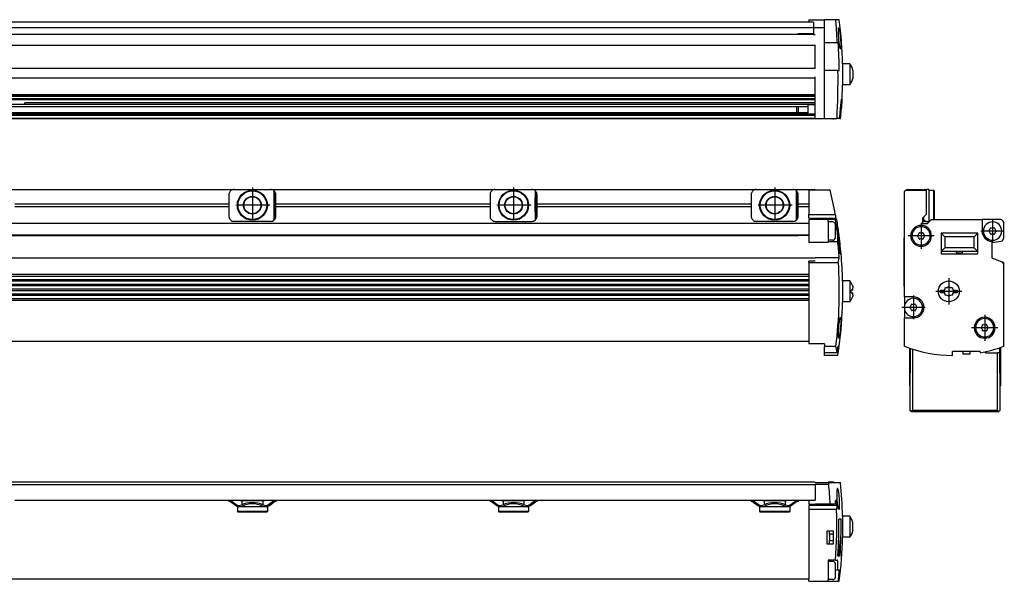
# Model space of a CAD drawing. Header units: millimetres. Extents: x -285 to 3669, y -217 to 203.
# Tile 21 of 21: x 3292 to 3669, y -95 to 120. Entities that reach past the tile are written whole.
import ezdxf

# ---------------------------------------------------------------- set-up
doc = ezdxf.new("R2010")
doc.units = ezdxf.units.MM
doc.linetypes.add('DOT_CENTER', pattern=[14, 12, -1, 0, -1])
doc.layers.add('1', color=7, linetype='Continuous')

# ---------------------------------------------------------------- blocks, each defined once
blk = doc.blocks.new('Regla_G-3040-VS4__20', base_point=(441.64, -8.55))
at = {"color": 7, "linetype": 'Continuous'}
for p, q in [((3287.6, 54.95), (3373.6, 54.95)), ((3371.6, 52.95), (3371.6, 49.39)), ((3373.6, 54.95), (3387.6, 54.95)), ((3387.6, 54.95), (3473.6, 54.95)), ((3388.97, 43.29), (3388.97, 54.41)), ((3389.13, 43.45), (3389.13, 54.24)), ((3389.6, 49.39), (3389.6, 52.95)), ((3471.6, 52.95), (3471.6, 49.39)), ((3473.6, 54.95), (3487.6, 54.95)), ((3487.6, 54.95), (3573.6, 54.95)), ((3488.95, 49.39), (3488.97, 54.41)), ((3489.13, 43.45), (3489.13, 54.24)), ((3489.6, 49.39), (3489.6, 52.95)), ((3571.6, 52.95), (3571.6, 49.39)), ((3573.6, 54.95), (3587.6, 54.95)), ((3587.6, 54.95), (3596.1, 54.95)), ((3588.95, 49.39), (3588.97, 54.41)), ((3589.13, 43.45), (3589.13, 54.24)), ((3589.6, 49.39), (3589.6, 52.95)), ((3593.62, 54.75), (3593.62, 49.39)), ((3596.1, 54.75), (3593.62, 54.75)), ((3596.1, 54.95), (3596.1, 54.75)), ((3601.88, 54.75), (3596.1, 54.75)), ((3371.6, 49.39), (3289.6, 49.39)), ((3371.6, 49.39), (3371.6, 48.51)), ((3471.6, 49.39), (3389.6, 49.39)), ((3389.6, 48.51), (3389.6, 49.39)), ((3471.6, 49.39), (3471.6, 48.51)), ((3488.97, 43.29), (3488.95, 49.39)), ((3571.6, 49.39), (3489.6, 49.39)), ((3489.6, 48.51), (3489.6, 49.39)), ((3571.6, 49.39), (3571.6, 48.51)), ((3588.97, 43.29), (3588.95, 49.39)), ((3593.62, 49.39), (3589.6, 49.39)), ((3589.6, 48.51), (3589.6, 49.39)), ((3593.62, 49.39), (3593.62, 48.51)), ((3289.6, 48.51), (3371.6, 48.51)), ((3371.6, 48.51), (3371.6, 44.75)), ((3389.6, 48.51), (3471.6, 48.51)), ((3389.6, 44.75), (3389.6, 48.51)), ((3471.6, 48.51), (3471.6, 44.75)), ((3489.6, 48.51), (3571.6, 48.51)), ((3489.6, 44.75), (3489.6, 48.51)), ((3571.6, 48.51), (3571.6, 44.75)), ((3589.6, 48.51), (3593.62, 48.51)), ((3589.6, 44.75), (3589.6, 48.51)), ((3593.62, 48.51), (3593.62, 45.45)), ((3593.62, 43.95), (3593.62, 45.45)), ((3593.62, 45.45), (3603.81, 45.45)), ((3593.62, 41.95), (458.58, 41.95)), ((3387.6, 42.75), (3373.6, 42.75)), ((3473.6, 42.75), (3487.6, 42.75)), ((3587.6, 42.75), (3573.6, 42.75)), ((3593.62, 43.95), (3603.99, 43.95)), ((3593.62, 43.45), (3593.62, 41.95)), ((3601.12, 43.45), (3593.62, 43.45)), ((3593.62, 41.95), (3593.62, 34.63)), ((3603.89, 43.45), (3601.12, 43.45)), ((3601.12, 42.55), (3601.12, 43.45)), ((3602.84, 42.55), (3601.12, 42.55)), ((3601.12, 42.55), (3601.12, 35.55)), ((3603.84, 39.05), (3603.84, 41.55)), ((3604.38, 43.45), (3603.89, 43.45)), ((3603.84, 36.55), (3603.84, 39.05)), ((3605.14, 38.25), (3604.79, 38.25)), ((3605.16, 38.25), (3605.14, 38.25)), ((458.58, 37.55), (3593.62, 37.55)), ((462.66, 37.37), (3589.55, 37.36)), ((3589.35, 37.55), (3589.55, 37.36)), ((3589.55, 37.36), (3589.6, 37.3)), ((3589.6, 37.55), (3589.6, 37.3)), ((3593.62, 37.3), (3589.6, 37.3)), ((3601.12, 34.63), (3593.62, 34.63)), ((3601.12, 35.55), (3601.12, 35.07)), ((3602.84, 35.55), (3601.12, 35.55)), ((3601.12, 35.07), (3601.12, 34.63)), ((3601.12, 35.07), (3604.74, 35.07)), ((3605.66, 30.35), (3606, 30.35)), ((3606, 30.35), (3606.03, 30.35)), ((456.08, 28.82), (3596.1, 28.81)), ((3593.62, 27.08), (3593.62, 27.47)), ((3596.12, 27.47), (3593.62, 27.47)), ((3593.62, 27.08), (3593.62, 22.39)), ((3593.62, 27.08), (3604.97, 27.08)), ((3605.34, 28.81), (3596.1, 28.81)), ((3596.12, 27.59), (3596.12, 27.47)), ((3604.97, 27.08), (3605.34, 28.81)), ((3593.62, 22.39), (458.58, 22.39)), ((3593.62, 21.71), (458.58, 21.71)), ((458.58, 20.56), (3593.62, 20.56)), ((3593.62, 19.88), (458.58, 19.88)), ((3593.62, 22.39), (3593.62, 21.71)), ((3593.62, 21.71), (3593.62, 20.56)), ((3593.62, 20.56), (3593.62, 19.88)), ((3593.62, 19.88), (3593.62, 18.73)), ((3609.4, 19.97), (3606.6, 19.97)), ((3606.6, 19.97), (3606.6, 11.97)), ((3609.4, 19.97), (3609.4, 11.97)), ((458.58, 18.73), (3593.62, 18.73)), ((3593.62, 18.04), (458.58, 18.04)), ((458.58, 16.89), (3593.62, 16.89)), ((3593.62, 16.21), (458.58, 16.21)), ((3593.62, 18.73), (3593.62, 18.04)), ((3593.62, 18.04), (3593.62, 16.89)), ((3593.62, 16.89), (3593.62, 16.21)), ((3593.62, 16.21), (3593.62, 15.06)), ((3610.56, 16.47), (3609.91, 16.47)), ((3609.91, 15.47), (3610.55, 15.47)), ((458.58, 15.06), (3593.62, 15.06)), ((3593.62, 14.38), (458.58, 14.38)), ((458.58, 13.23), (3593.62, 13.23)), ((458.58, 12.55), (3593.62, 12.55)), ((3593.62, 15.06), (3593.62, 14.38)), ((3593.62, 14.38), (3593.62, 13.23)), ((3593.62, 13.23), (3593.62, 12.55)), ((3593.62, 12.55), (3593.62, -4.05)), ((3609.4, 11.97), (3606.6, 11.97)), ((458.58, -3.05), (3593.62, -3.05)), ((3599.62, -4.05), (3593.62, -4.05)), ((3599.62, -4.05), (3599.62, -5.07)), ((3599.62, -7.59), (3599.62, -5.07)), ((3604.01, -5.07), (3599.62, -5.07)), ((3605.33, -5), (3604.9, -5)), ((3599.62, -8.55), (3599.62, -7.59)), ((3604.55, -7.59), (3599.62, -7.59)), ((3604.84, -8.55), (3599.62, -8.55))]:
    blk.add_line(p, q, dxfattribs=at)
for centre, radius in [((3380.6, 48.95), 5.75), ((3380.6, 48.95), 5.5), ((3480.6, 48.95), 5.75), ((3480.6, 48.95), 5.5), ((3580.6, 48.95), 5.75), ((3580.6, 48.95), 5.5), ((3380.6, 48.95), 3.4), ((3380.6, 48.95), 3.25), ((3480.6, 48.95), 3.4), ((3480.6, 48.95), 3.25), ((3580.6, 48.95), 3.4), ((3580.6, 48.95), 3.25)]:
    blk.add_circle(centre, radius, dxfattribs=at)
for centre, radius, start, end in [((3373.6, 52.95), 2, 146.4427, 180), ((3373.6, 52.95), 2, 133.1047, 146.4427), ((3373.6, 52.95), 2, 90, 133.1047), ((3387.6, 52.95), 2, 46.8953, 90), ((3387.6, 52.95), 2, 40.3149, 46.8953), ((3387.6, 52.95), 2, 0, 40.3149), ((3473.6, 52.95), 2, 146.4427, 180), ((3473.6, 52.95), 2, 133.1047, 146.4427), ((3473.6, 52.95), 2, 90, 133.1047), ((3487.6, 52.95), 2, 46.8953, 90), ((3487.6, 52.95), 2, 40.3149, 46.8953), ((3487.6, 52.95), 2, 360, 40.3149), ((3573.6, 52.95), 2, 146.4427, 180), ((3573.6, 52.95), 2, 133.1047, 146.4427), ((3573.6, 52.95), 2, 90, 133.1047), ((3587.6, 52.95), 2, 46.8953, 90), ((3587.6, 52.95), 2, 40.3149, 46.8953), ((3587.6, 52.95), 2, 360, 40.3149), ((3438.65, 15.97), 167.78, 10.1204, 13.3644), ((3373.6, 44.75), 2, 180, 213.5573), ((3373.6, 44.75), 2, 213.5573, 226.8953), ((3373.6, 44.75), 2, 226.8953, 270), ((3387.6, 44.75), 2, 270, 313.1047), ((3387.6, 44.75), 2, 313.1047, 319.6851), ((3387.6, 44.75), 2, 319.6851, 0), ((3473.6, 44.75), 2, 180, 213.5573), ((3473.6, 44.75), 2, 213.5573, 226.8953), ((3473.6, 44.75), 2, 226.8953, 270), ((3487.6, 44.75), 2, 270, 313.1047), ((3487.6, 44.75), 2, 313.1047, 319.6851), ((3487.6, 44.75), 2, 319.6851, 0), ((3573.6, 44.75), 2, 180, 213.5573), ((3573.6, 44.75), 2, 213.5573, 226.8953), ((3573.6, 44.75), 2, 226.8953, 270), ((3587.6, 44.75), 2, 270, 313.1047), ((3587.6, 44.75), 2, 313.1047, 319.6851), ((3587.6, 44.75), 2, 319.6851, 0), ((3602.84, 41.55), 1, 0, 90), ((3438.65, 15.97), 167.51, 7.924, 9.4424), ((3438.65, 15.97), 167.7, 9.4319, 9.6053), ((3438.65, 15.97), 168, 7.6215, 9.4146), ((3438.65, 15.97), 167.63, 4.9216, 7.6383), ((3438.65, 15.97), 167.97, 4.9116, 7.6227), ((3602.84, 36.55), 1, 270, 360), ((3438.65, 15.97), 167.19, 4.4069, 6.5616), ((3438.65, 15.97), 168, 1.3645, 4.9108), ((3438.65, 15.97), 166.7, 352.7507, 3.8215), ((3604.28, 15.97), 6.5, 17.7718, 37.9799), ((3604.28, 15.97), 5.66, 354.9299, 5.0701), ((3607.31, 15.33), 3.25, 346.4281, 2.4814), ((3607.35, 16.66), 3.21, 356.5087, 12.6919), ((3438.65, 16.03), 168, 352.8099, 358.6154), ((3604.28, 15.97), 6.5, 322.0201, 342.2282), ((3438.65, 15.97), 167.57, 351.9195, 352.8123), ((3438.65, 15.97), 167.99, 351.6084, 352.8307)]:
    blk.add_arc(centre, radius, start, end, dxfattribs=at)
for points, knots in [([(3603.81, 45.45), (3603.85, 45.2), (3603.91, 44.7), (3603.96, 44.2), (3603.99, 43.95)], [0, 0, 0, 0, 0.755339, 1.510283, 1.510283, 1.510283, 1.510283]), ([(3604.74, 35.07), (3604.75, 35.08), (3604.77, 35.11), (3604.79, 35.18), (3604.82, 35.3), (3604.83, 35.5), (3604.84, 35.76), (3604.84, 36.06), (3604.83, 36.35), (3604.81, 36.68), (3604.78, 37.1), (3604.74, 37.51), (3604.7, 37.89), (3604.67, 38.22), (3604.62, 38.62), (3604.58, 38.91), (3604.56, 39.06)], [0, 0, 0, 0, 0.036975, 0.105627, 0.222299, 0.403521, 0.707386, 1.018555, 1.29047, 1.582154, 2.00278, 2.554272, 2.814002, 3.149172, 3.553087, 4.019084, 4.019084, 4.019084, 4.019084]), ([(3610.47, 17.95), (3610.49, 17.88), (3610.52, 17.76), (3610.55, 17.61), (3610.56, 17.51), (3610.57, 17.41), (3610.51, 17.38), (3610.48, 17.37)], [0, 0, 0, 0, 0.2289013, 0.370447, 0.4413679, 0.5568319, 0.6269033, 0.6269033, 0.6269033, 0.6269033]), ([(3610.47, 14.56), (3610.5, 14.56), (3610.56, 14.53), (3610.56, 14.38), (3610.53, 14.21), (3610.49, 14.07), (3610.47, 13.98)], [0, 0, 0, 0, 0.0824321, 0.1980374, 0.3867228, 0.6391982, 0.6391982, 0.6391982, 0.6391982]), ([(3605.12, -1.95), (3605.11, -1.94), (3605.05, -1.9), (3605.04, -1.79), (3605.02, -1.65), (3605.01, -1.48), (3605, -1.3), (3604.99, -1.11), (3604.99, -0.9), (3604.99, -0.61), (3604.99, -0.25), (3605.01, 0.1), (3605.02, 0.42), (3605.03, 0.72), (3605.06, 1.1), (3605.09, 1.56), (3605.14, 2.21), (3605.22, 3.02), (3605.31, 3.83), (3605.4, 4.47), (3605.47, 4.95), (3605.54, 5.32), (3605.6, 5.59), (3605.64, 5.75), (3605.68, 5.88), (3605.72, 5.97), (3605.75, 6.02), (3605.76, 6.04), (3605.77, 6.05)], [0, 0, 0, 0, 0.063334, 0.200247, 0.30859, 0.475684, 0.715675, 0.850808, 1.057474, 1.34078, 1.705897, 2.158051, 2.370232, 2.672705, 3.058473, 3.52057, 4.05206, 5.026677, 5.943842, 6.496037, 6.982676, 7.394115, 7.629992, 7.795947, 7.905116, 8.021883, 8.080862, 8.097681, 8.097681, 8.097681, 8.097681]), ([(3605.77, 6.05), (3605.78, 6.04), (3605.82, 6.04), (3605.85, 5.96), (3605.87, 5.87), (3605.89, 5.74), (3605.91, 5.57), (3605.92, 5.3), (3605.93, 4.92), (3605.92, 4.44), (3605.91, 4.01), (3605.89, 3.59), (3605.87, 3.18), (3605.83, 2.64), (3605.79, 2.02), (3605.73, 1.41), (3605.67, 0.87), (3605.63, 0.46), (3605.58, 0.05), (3605.52, -0.37), (3605.45, -0.79), (3605.4, -1.08), (3605.35, -1.33), (3605.3, -1.56), (3605.24, -1.76), (3605.2, -1.9), (3605.14, -1.94), (3605.12, -1.95)], [0, 0, 0, 0, 0.043084, 0.105273, 0.220336, 0.328691, 0.495763, 0.735695, 1.143167, 1.625305, 2.172663, 2.452267, 2.871943, 3.417621, 4.075307, 4.727182, 5.268723, 5.686346, 5.966394, 6.525121, 6.947206, 7.243043, 7.422874, 7.712614, 7.927831, 8.053536, 8.132233, 8.132233, 8.132233, 8.132233]), ([(3604.55, -7.59), (3604.51, -7.42), (3604.43, -7.07), (3604.3, -6.48), (3604.16, -5.81), (3604.06, -5.33), (3604.01, -5.07)], [0, 0, 0, 0, 0.509793, 1.094732, 1.786005, 2.575969, 2.575969, 2.575969, 2.575969])]:
    blk.add_open_spline(points, degree=3, knots=knots, dxfattribs=at)
at = {"layer": '1', "color": 2, "linetype": 'DOT_CENTER'}
for p, q in [((3380.6, 55.7), (3380.6, 42.2)), ((3480.6, 55.7), (3480.6, 42.2)), ((3580.6, 55.7), (3580.6, 42.2)), ((3387.35, 48.95), (3373.85, 48.95)), ((3487.35, 48.95), (3473.85, 48.95)), ((3587.35, 48.95), (3573.85, 48.95))]:
    blk.add_line(p, q, dxfattribs=at)
blk = doc.blocks.new('Regla_serie_G-3040-VS4__21', base_point=(441.64, -30.05))
blk.add_blockref('Regla_G-3040-VS4__20', (441.64, -8.55))
blk = doc.blocks.new('A1', base_point=(626, 12.47))
blk.add_blockref('Regla_serie_G-3040-VS4__21', (441.64, -30.05))
blk = doc.blocks.new('Regla_G-3040-VS4__23', base_point=(441.64, -95))
at = {"color": 7, "linetype": 'Continuous'}
for p, q in [((3596.1, -57), (456.1, -57)), ((456.1, -58), (3596.1, -58)), ((3596.1, -57), (3596.1, -57.2)), ((3596.1, -57.2), (3601.12, -57.2)), ((3596.1, -57.8), (3596.1, -58)), ((3596.1, -57.8), (3601.29, -57.8)), ((3596.1, -58), (3596.1, -64)), ((3601.12, -57.06), (3601.12, -57.2)), ((3602.84, -57.06), (3601.12, -57.06)), ((3601.12, -57.2), (3601.37, -57.2)), ((3601.37, -57.2), (3605.79, -57.2)), ((3289.6, -64), (3371.6, -64)), ((3371.6, -64), (3372.25, -64)), ((3371.6, -64), (3371.6, -64.45)), ((3372.25, -64), (3376.1, -64)), ((3376.1, -64), (3385.1, -64)), ((3376.1, -64), (3376.1, -64.25)), ((3385.1, -64), (3388.95, -64)), ((3385.1, -64), (3385.1, -64.25)), ((3388.95, -64), (3389.6, -64)), ((3389.6, -64), (3471.6, -64)), ((3389.6, -64), (3389.6, -64.45)), ((3471.6, -64), (3472.25, -64)), ((3471.6, -64), (3471.6, -64.45)), ((3472.25, -64), (3476.1, -64)), ((3476.1, -64), (3485.1, -64)), ((3476.1, -64), (3476.1, -64.25)), ((3485.1, -64), (3485.1, -64.25)), ((3485.1, -64), (3488.95, -64)), ((3488.95, -64), (3489.6, -64)), ((3489.6, -64), (3571.6, -64)), ((3489.6, -64), (3489.6, -64.45)), ((3571.6, -64), (3571.6, -64.45)), ((3571.6, -64), (3572.25, -64)), ((3572.25, -64), (3576.1, -64)), ((3576.1, -64), (3585.1, -64)), ((3576.1, -64), (3576.1, -64.25)), ((3585.1, -64), (3588.95, -64)), ((3585.1, -64), (3585.1, -64.25)), ((3588.95, -64), (3589.6, -64)), ((3589.6, -64), (3593.62, -64)), ((3589.6, -64), (3589.6, -64.45)), ((3593.62, -64), (3593.62, -65.5)), ((3593.62, -64), (3596.1, -64)), ((3604.32, -64), (3603.99, -64)), ((3371.93, -64.45), (3371.6, -64.45)), ((3374.1, -65.95), (3372.23, -64.55)), ((3372.53, -64.15), (3374.4, -65.55)), ((3376.63, -66.5), (3374.85, -66.5)), ((3374.85, -66.5), (3374.85, -68.25)), ((3376.63, -64.25), (3376.1, -64.25)), ((3376.63, -64.25), (3376.63, -65.68)), ((3380.6, -64.25), (3376.63, -64.25)), ((3376.63, -66.23), (3376.63, -66.5)), ((3384.58, -66.5), (3376.63, -66.5)), ((3384.58, -64.25), (3380.6, -64.25)), ((3384.58, -64.25), (3384.58, -65.68)), ((3385.1, -64.25), (3384.58, -64.25)), ((3384.58, -66.23), (3384.58, -66.5)), ((3386.35, -66.5), (3384.58, -66.5)), ((3386.35, -66.5), (3386.35, -68.25)), ((3386.8, -65.55), (3388.67, -64.15)), ((3387.1, -65.95), (3388.97, -64.55)), ((3389.13, -64.45), (3388.97, -64.55)), ((3389.6, -64.45), (3389.13, -64.45)), ((3471.93, -64.45), (3471.6, -64.45)), ((3474.1, -65.95), (3472.23, -64.55)), ((3472.53, -64.15), (3474.4, -65.55)), ((3474.85, -66.5), (3474.85, -68.25)), ((3476.63, -66.5), (3474.85, -66.5)), ((3476.63, -64.25), (3476.1, -64.25)), ((3476.63, -64.25), (3476.63, -65.68)), ((3480.6, -64.25), (3476.63, -64.25)), ((3476.63, -66.23), (3476.63, -66.5)), ((3484.58, -66.5), (3476.63, -66.5)), ((3484.58, -64.25), (3480.6, -64.25)), ((3484.58, -64.25), (3484.58, -65.68)), ((3485.1, -64.25), (3484.58, -64.25)), ((3484.58, -66.23), (3484.58, -66.5)), ((3486.35, -66.5), (3484.58, -66.5)), ((3486.35, -66.5), (3486.35, -68.25)), ((3486.8, -65.55), (3488.67, -64.15)), ((3487.1, -65.95), (3488.97, -64.55)), ((3489.13, -64.45), (3488.97, -64.55)), ((3489.6, -64.45), (3489.13, -64.45)), ((3571.93, -64.45), (3571.6, -64.45)), ((3572.23, -64.55), (3574.1, -65.95)), ((3572.53, -64.15), (3574.4, -65.55)), ((3574.85, -66.5), (3574.85, -68.25)), ((3576.63, -66.5), (3574.85, -66.5)), ((3576.63, -64.25), (3576.1, -64.25)), ((3576.63, -64.25), (3576.63, -65.68)), ((3580.6, -64.25), (3576.63, -64.25)), ((3576.63, -66.23), (3576.63, -66.5)), ((3584.58, -66.5), (3576.63, -66.5)), ((3584.58, -64.25), (3580.6, -64.25)), ((3584.58, -64.25), (3584.58, -65.68)), ((3585.1, -64.25), (3584.58, -64.25)), ((3584.58, -66.23), (3584.58, -66.5)), ((3586.35, -66.5), (3584.58, -66.5)), ((3586.35, -66.5), (3586.35, -68.25)), ((3586.8, -65.55), (3588.67, -64.15)), ((3588.97, -64.55), (3587.1, -65.95)), ((3589.13, -64.45), (3588.97, -64.55)), ((3589.6, -64.45), (3589.13, -64.45)), ((3593.62, -65.5), (3596.1, -65.49)), ((3604.43, -66), (3593.62, -66)), ((3593.62, -66), (3593.62, -67.5)), ((3604.25, -67.5), (3593.62, -67.5)), ((3593.62, -67.5), (3593.62, -94)), ((3601.88, -65.5), (3596.1, -65.49)), ((3603.81, -65.5), (3601.88, -65.5)), ((3386.35, -68.25), (3374.85, -68.25)), ((3375.1, -68.5), (3374.85, -68.25)), ((3386.1, -68.5), (3375.1, -68.5)), ((3386.1, -68.5), (3386.35, -68.25)), ((3486.35, -68.25), (3474.85, -68.25)), ((3475.1, -68.5), (3474.85, -68.25)), ((3480.6, -68.5), (3475.1, -68.5)), ((3486.1, -68.5), (3480.6, -68.5)), ((3486.1, -68.5), (3486.35, -68.25)), ((3580.6, -68.25), (3574.85, -68.25)), ((3575.1, -68.5), (3574.85, -68.25)), ((3586.1, -68.5), (3575.1, -68.5)), ((3586.35, -68.25), (3580.6, -68.25)), ((3586.1, -68.5), (3586.35, -68.25)), ((3606, -71.2), (3605.14, -71.2)), ((3609.4, -70.11), (3606.6, -70.11)), ((3609.4, -70.11), (3609.4, -74.11)), ((3609.4, -74.11), (3609.4, -78.11)), ((3601.62, -75.8), (3600.62, -75.8)), ((3600.62, -75.8), (3600.62, -80.6)), ((3603.12, -75.8), (3601.62, -75.8)), ((3601.62, -77), (3601.62, -75.8)), ((3603.12, -77), (3601.62, -77)), ((3601.62, -77), (3601.62, -79.4)), ((3603.12, -80.6), (3603.12, -75.8)), ((3605.12, -79.4), (3605.12, -78.04)), ((3609.4, -78.11), (3606.6, -78.11)), ((3600.62, -80.6), (3601.62, -80.6)), ((3601.62, -80.6), (3601.62, -79.4)), ((3601.62, -79.4), (3603.12, -79.4)), ((3601.62, -80.6), (3603.12, -80.6)), ((3605.08, -79.4), (3605.12, -79.4)), ((3605.12, -79.4), (3605.12, -85.2)), ((3604.79, -85.2), (3605.12, -85.2)), ((3605.12, -85.2), (3605.66, -85.2)), ((3603.89, -86.93), (3601.12, -86.93)), ((3601.12, -86.93), (3601.12, -87.36)), ((3602.84, -87.36), (3601.12, -87.36)), ((3601.12, -87.36), (3601.12, -94.36)), ((3603.84, -93.36), (3603.84, -88.36)), ((3603.89, -86.93), (3604.56, -86.93)), ((543.46, -94), (3593.62, -94)), ((3593.62, -95), (3593.62, -94)), ((3603.84, -90.62), (3604.74, -90.62)), ((3604.74, -90.62), (3605.34, -90.62)), ((3593.62, -95), (3601.12, -95)), ((3601.12, -95), (3601.12, -94.36)), ((3602.84, -94.36), (3601.12, -94.36)), ((3601.12, -95), (3604.97, -95)), ((3604.97, -95), (3605.34, -95))]:
    blk.add_line(p, q, dxfattribs=at)
for centre, radius, start, end in [((3438.65, -74.11), 163.46, 3.0204, 5.7277), ((3602.84, -58.06), 1, 59.8278, 90), ((3438.65, -74.11), 168, 1.3641, 5.7779), ((3371.93, -64.95), 1, 53.1301, 71.8051), ((3389.27, -64.95), 1, 108.1949, 126.8699), ((3471.93, -64.95), 1, 53.1301, 71.8051), ((3489.27, -64.95), 1, 108.1949, 126.8699), ((3571.93, -64.95), 1, 53.1301, 71.8051), ((3589.27, -64.95), 1, 108.1948, 126.8699), ((3438.65, -74.11), 165.98, 2.8016, 3.4932), ((3371.93, -64.95), 0.5, 53.1302, 90), ((3375.6, -63.95), 2.5, 233.1301, 295.078), ((3375.6, -63.95), 2, 233.1301, 295.117), ((3380.6, -74.76), 9.91, 65.247, 114.753), ((3380.6, -74.76), 9.41, 65.256, 114.744), ((3385.6, -63.95), 2.5, 244.9219, 306.8699), ((3385.6, -63.95), 2, 244.883, 306.8699), ((3471.93, -64.95), 0.5, 53.1302, 90), ((3475.6, -63.95), 2.5, 233.1301, 295.0781), ((3475.6, -63.95), 2, 233.1301, 295.117), ((3480.6, -74.76), 9.91, 65.247, 114.753), ((3480.6, -74.76), 9.41, 65.256, 114.744), ((3485.6, -63.95), 2.5, 244.922, 306.8699), ((3485.6, -63.95), 2, 244.883, 306.8699), ((3571.93, -64.95), 0.5, 53.1302, 90), ((3575.6, -63.95), 2.5, 233.1301, 295.0781), ((3575.6, -63.95), 2, 233.1301, 295.117), ((3580.6, -74.76), 9.91, 65.247, 114.753), ((3580.6, -74.76), 9.41, 65.256, 114.744), ((3585.6, -63.95), 2.5, 244.922, 245.7952), ((3585.6, -63.95), 2.5, 245.7952, 306.8699), ((3585.6, -63.95), 2, 244.883, 306.8699), ((3438.65, -74.11), 165.74, 355.5644, 2.2868), ((3438.65, -74.11), 166.52, 356.1831, 1.0032), ((3438.65, -74.11), 167.38, 356.2029, 0.998), ((3604.2, -74), 6.49, 28.4292, 36.8221), ((3604.28, -74.11), 6.48, 14.311, 29.5887), ((3438.65, -74.11), 168, 352.8581, 358.6358), ((3604.28, -74.11), 6.5, 322.0201, 330.5076), ((3604.25, -74.18), 6.49, 331.1481, 346.2581), ((3602.84, -88.36), 1, 0, 90), ((3602.84, -93.36), 1, 270, 360)]:
    blk.add_arc(centre, radius, start, end, dxfattribs=at)
for points, knots in [([(3601.29, -57.8), (3601.31, -57.7), (3601.33, -57.5), (3601.36, -57.3), (3601.37, -57.2)], [0, 0, 0, 0, 0.3021198, 0.6044068, 0.6044068, 0.6044068, 0.6044068]), ([(3604.66, -59.5), (3604.64, -59.5), (3604.61, -59.51), (3604.57, -59.56), (3604.52, -59.66), (3604.48, -59.79), (3604.45, -59.94), (3604.42, -60.12), (3604.39, -60.37), (3604.36, -60.76), (3604.34, -61.3), (3604.34, -61.89), (3604.35, -62.42), (3604.36, -62.84), (3604.38, -63.19), (3604.39, -63.41), (3604.4, -63.5)], [0, 0, 0, 0, 0.035479, 0.094625, 0.19789, 0.366807, 0.484131, 0.66161, 0.909902, 1.23994, 1.847252, 2.540015, 3.006808, 3.428693, 3.789861, 4.074432, 4.074432, 4.074432, 4.074432]), ([(3605.17, -67.5), (3605.2, -67.48), (3605.27, -67.44), (3605.32, -67.29), (3605.37, -67.07), (3605.42, -66.76), (3605.45, -66.39), (3605.47, -66), (3605.48, -65.65), (3605.48, -65.28), (3605.48, -64.89), (3605.47, -64.45), (3605.45, -64.06), (3605.44, -63.74), (3605.41, -63.24), (3605.35, -62.54), (3605.26, -61.73), (3605.17, -61.09), (3605.08, -60.61), (3605, -60.23), (3604.91, -59.92), (3604.84, -59.71), (3604.77, -59.58), (3604.71, -59.51), (3604.67, -59.5), (3604.66, -59.5)], [0, 0, 0, 0, 0.101116, 0.237313, 0.469022, 0.779808, 1.181653, 1.582803, 1.942202, 2.218374, 2.695657, 3.13834, 3.529931, 3.853848, 4.09345, 5.055757, 5.963615, 6.517278, 7.006884, 7.423308, 7.692287, 7.955756, 8.083771, 8.158406, 8.20215, 8.20215, 8.20215, 8.20215]), ([(3603.81, -65.5), (3603.85, -65.25), (3603.91, -64.75), (3603.96, -64.25), (3603.99, -64)], [0, 0, 0, 0, 0.755339, 1.510283, 1.510283, 1.510283, 1.510283]), ([(3604.4, -63.5), (3604.41, -63.63), (3604.43, -63.94), (3604.47, -64.45), (3604.54, -65.07), (3604.62, -65.7), (3604.72, -66.28), (3604.82, -66.77), (3604.93, -67.12), (3605.02, -67.39), (3605.12, -67.47), (3605.17, -67.5)], [0, 0, 0, 0, 0.398011, 0.925571, 1.545271, 2.243936, 2.859082, 3.286872, 3.747902, 3.966986, 4.126219, 4.126219, 4.126219, 4.126219]), ([(3604.43, -66), (3604.4, -66.25), (3604.34, -66.75), (3604.28, -67.25), (3604.25, -67.5)], [0, 0, 0, 0, 0.754592, 1.509571, 1.509571, 1.509571, 1.509571]), ([(3606.6, -70.11), (3606.6, -70.11), (3606.6, -70.12), (3606.6, -70.14), (3606.6, -70.18), (3606.6, -70.25), (3606.6, -70.37), (3606.6, -70.56), (3606.6, -70.75), (3606.6, -70.95), (3606.6, -71.16), (3606.6, -71.44), (3606.6, -71.81), (3606.6, -72.24), (3606.6, -72.7), (3606.6, -73.14), (3606.6, -73.53), (3606.6, -73.84), (3606.6, -74.21), (3606.6, -74.62), (3606.6, -75.07), (3606.6, -75.46), (3606.6, -75.75), (3606.6, -76.08), (3606.6, -76.42), (3606.6, -76.79), (3606.6, -77.07), (3606.6, -77.28), (3606.6, -77.48), (3606.6, -77.67), (3606.6, -77.85), (3606.6, -77.97), (3606.6, -78.04), (3606.6, -78.08), (3606.6, -78.1), (3606.6, -78.1), (3606.6, -78.11)], [0, 0, 0, 0, 0.003348, 0.026783, 0.057245, 0.121586, 0.235809, 0.415919, 0.677921, 0.811666, 1.017236, 1.299863, 1.664781, 2.117223, 2.596257, 3.040949, 3.434352, 3.759514, 3.999488, 4.527077, 4.986073, 5.3695, 5.670385, 5.881754, 6.334199, 6.699119, 6.981747, 7.187316, 7.32106, 7.583076, 7.763191, 7.877413, 7.941747, 7.972203, 7.975551, 7.998987, 7.998987, 7.998987, 7.998987]), ([(3610.47, -72.71), (3610.48, -72.71), (3610.52, -72.71), (3610.56, -72.66), (3610.56, -72.59), (3610.56, -72.54), (3610.56, -72.51)], [0, 0, 0, 0, 0.0474649, 0.1029561, 0.174643, 0.2544082, 0.2544082, 0.2544082, 0.2544082]), ([(3610.47, -74.11), (3610.5, -73.99), (3610.55, -73.79), (3610.56, -73.44), (3610.54, -73.09), (3610.49, -72.84), (3610.47, -72.71)], [0, 0, 0, 0, 0.365171, 0.64636, 1.022834, 1.418656, 1.418656, 1.418656, 1.418656]), ([(3610.48, -75.51), (3610.5, -75.39), (3610.54, -75.13), (3610.57, -74.76), (3610.55, -74.42), (3610.49, -74.21), (3610.47, -74.11)], [0, 0, 0, 0, 0.393849, 0.770087, 1.111586, 1.41625, 1.41625, 1.41625, 1.41625]), ([(3610.48, -75.51), (3610.49, -75.52), (3610.52, -75.52), (3610.55, -75.57), (3610.56, -75.64), (3610.56, -75.69), (3610.55, -75.72)], [0, 0, 0, 0, 0.035215, 0.0920558, 0.1597479, 0.2490107, 0.2490107, 0.2490107, 0.2490107]), ([(3604.74, -90.62), (3604.76, -90.42), (3604.8, -89.94), (3604.83, -89.25), (3604.84, -88.58), (3604.83, -88.01), (3604.8, -87.55), (3604.74, -87.23), (3604.69, -87.02), (3604.6, -86.96), (3604.56, -86.93)], [0, 0, 0, 0, 0.615636, 1.438021, 2.077775, 2.634692, 3.157698, 3.429495, 3.622384, 3.765477, 3.765477, 3.765477, 3.765477]), ([(3604.97, -95), (3605.04, -94.27), (3605.18, -92.81), (3605.29, -91.35), (3605.34, -90.62)], [0, 0, 0, 0, 2.195839, 4.3913, 4.3913, 4.3913, 4.3913])]:
    blk.add_open_spline(points, degree=3, knots=knots, dxfattribs=at)
blk = doc.blocks.new('Regla_serie_G-3040-VS4__24', base_point=(441.64, -95))
blk.add_blockref('Regla_G-3040-VS4__23', (441.64, -95))
blk = doc.blocks.new('B1', base_point=(626, -76))
blk.add_blockref('Regla_serie_G-3040-VS4__24', (441.64, -95))
blk = doc.blocks.new('Cabeza__28', base_point=(3632.16, -30.05))
at = {"color": 7, "linetype": 'Continuous'}
for p, q in [((3632.16, -5.72), (3632.16, -20.2)), ((3632.66, -15.3), (3632.66, -5.89)), ((3633.41, -6.13), (3633.41, -29.5)), ((3661.46, -7.5), (3665.91, -7.5)), ((3665.9, -29.5), (3665.91, -7.5)), ((3666.66, -7.5), (3665.91, -7.5)), ((3666.66, -7.5), (3666.78, -7.5)), ((3666.66, -7.5), (3666.66, -15.3)), ((3666.78, -7.5), (3666.78, -5.57)), ((3667.16, -20.2), (3667.16, -5.44)), ((3632.41, -15.3), (3632.41, -20.2)), ((3632.41, -15.3), (3632.66, -15.3)), ((3666.91, -15.3), (3666.66, -15.3)), ((3666.91, -20.2), (3666.91, -15.3)), ((3632.41, -20.2), (3632.16, -20.2)), ((3632.41, -20.2), (3632.41, -29.5)), ((3666.91, -29.5), (3666.91, -20.2)), ((3667.16, -20.2), (3666.91, -20.2)), ((3632.56, -29.65), (3632.41, -29.5)), ((3632.91, -30), (3632.56, -29.65)), ((3632.91, -30), (3633.41, -29.5)), ((3632.96, -30.05), (3632.91, -30)), ((3632.96, -30.05), (3666.35, -30.05)), ((3633.41, -29.5), (3665.9, -29.5)), ((3666.4, -30), (3665.9, -29.5)), ((3666.35, -30.05), (3666.4, -30)), ((3666.4, -30), (3666.75, -29.65)), ((3666.91, -29.5), (3666.75, -29.65))]:
    blk.add_line(p, q, dxfattribs=at)
blk.add_arc((3661.46, -7), 0.5, 207.8697, 270, dxfattribs=at)
blk = doc.blocks.new('Regla_G-3040-VS4__29', base_point=(3630.16, -8.55))
at = {"color": 7, "linetype": 'Continuous'}
for p, q in [((3630.36, 54.15), (3630.16, 53.95)), ((3630.16, 53.95), (3630.16, 52.7)), ((3630.96, 54.75), (3630.36, 54.15)), ((3630.36, 52.7), (3630.36, 54.15)), ((3631.16, 54.95), (3630.96, 54.75)), ((3630.96, 54.75), (3637.16, 54.75)), ((3631.16, 54.95), (3637.16, 54.95)), ((3637.16, 54.75), (3637.16, 54.95)), ((3637.16, 54.75), (3638.66, 54.75)), ((3638.01, 54.94), (3638.11, 54.95)), ((3638.11, 54.95), (3638.73, 54.95)), ((3638.66, 54.75), (3638.66, 45.45)), ((3639.61, 54.95), (3638.73, 54.95)), ((3639.61, 54.95), (3639.61, 52.92)), ((3639.61, 52.92), (3639.66, 52.92)), ((3639.61, 52.92), (3639.61, 44.97)), ((3639.66, 54.7), (3639.66, 52.92)), ((3639.66, 54.7), (3641.41, 54.7)), ((3639.66, 52.92), (3639.66, 48.95)), ((3641.41, 54.7), (3641.41, 43.45)), ((3641.66, 54.45), (3641.41, 54.7)), ((3641.66, 54.45), (3641.66, 43.45)), ((3630.16, 52.7), (3630.36, 52.7)), ((3630.36, 36.45), (3630.36, 52.7)), ((3638.66, 45.45), (3637.16, 43.95)), ((3639.66, 48.95), (3639.66, 44.97)), ((3637.16, 43.95), (3637.16, 43.28)), ((3637.16, 43.28), (3637.16, 41.95)), ((3637.16, 41.95), (3639.16, 41.95)), ((3637.61, 44.4), (3637.61, 43.64)), ((3638.01, 42.75), (3638.11, 42.75)), ((3638.11, 42.75), (3638.71, 42.75)), ((3638.71, 42.75), (3639.61, 42.75)), ((3639.16, 41.95), (3640.41, 43.2)), ((3639.61, 44.97), (3639.61, 42.75)), ((3639.61, 44.97), (3639.66, 44.97)), ((3639.66, 44.97), (3639.66, 43.2)), ((3639.66, 43.2), (3640.41, 43.2)), ((3640.41, 43.2), (3640.65, 43.45)), ((3640.65, 43.45), (3641.66, 43.45)), ((3641.66, 43.45), (3660.03, 43.45)), ((3660.03, 43.45), (3660.03, 39.05)), ((3667.16, 43.45), (3660.03, 43.45)), ((3668.16, 42.45), (3668.16, 36.2)), ((3644.35, 38.25), (3644.35, 31.25)), ((3658.35, 38.25), (3644.35, 38.25)), ((3645.74, 36.86), (3644.35, 38.25)), ((3658.35, 38.25), (3656.97, 36.86)), ((3658.35, 31.25), (3658.35, 38.25)), ((3630.16, 17.95), (3630.16, 36.45)), ((3630.36, 36.45), (3630.16, 36.45)), ((3630.36, 17.95), (3630.36, 36.45)), ((3645.74, 36.86), (3645.74, 32.63)), ((3656.97, 36.86), (3645.74, 36.86)), ((3656.97, 32.63), (3656.97, 36.86)), ((3663.78, 34.63), (3667.32, 35.21)), ((3663.78, 35.06), (3663.78, 34.63)), ((3663.78, 34.63), (3663.78, 28.82)), ((3645.74, 32.63), (3644.35, 31.25)), ((3644.35, 31.25), (3644.35, 30.35)), ((3650.15, 31.25), (3644.35, 31.25)), ((3644.35, 30.35), (3658.35, 30.35)), ((3656.97, 32.63), (3645.74, 32.63)), ((3650.15, 31.25), (3650.15, 30.75)), ((3652.55, 31.25), (3650.15, 31.25)), ((3650.15, 30.75), (3652.55, 30.75)), ((3652.55, 30.75), (3652.55, 31.25)), ((3658.35, 31.25), (3652.55, 31.25)), ((3658.35, 31.25), (3656.97, 32.63)), ((3658.35, 30.35), (3658.35, 31.25)), ((3663.78, 28.82), (3667.52, 27.33)), ((3668.16, 27.08), (3667.52, 27.33)), ((3668.16, 27.08), (3668.16, 26.4)), ((3668.16, 26.4), (3668.16, -5.07)), ((3630.16, 17.95), (3630.36, 17.95)), ((3630.36, 13.83), (3630.36, 17.95)), ((3644.08, 16.47), (3645.68, 16.47)), ((3644.08, 15.47), (3644.08, 16.47)), ((3645.68, 15.47), (3644.08, 15.47)), ((3648.88, 16.47), (3650.48, 16.47)), ((3650.48, 15.47), (3648.88, 15.47)), ((3650.48, 16.47), (3650.48, 15.47)), ((3633.73, 13.83), (3630.36, 13.83)), ((3630.36, 13.83), (3630.36, 10.75)), ((3630.36, 8.91), (3630.36, 5.83)), ((3630.36, 5.83), (3633.73, 5.83)), ((3630.36, -5.07), (3630.36, 5.83)), ((3652.78, -7.05), (3648.72, -7.05)), ((3648.72, -8.55), (3648.72, -7.05)), ((3655.28, -7.05), (3652.78, -7.05)), ((3652.78, -8.05), (3652.78, -7.05)), ((3659.34, -7.05), (3655.28, -7.05)), ((3655.28, -7.05), (3655.28, -8.05)), ((3659.34, -7.05), (3659.34, -7.58)), ((3655.28, -8.05), (3652.78, -8.05))]:
    blk.add_line(p, q, dxfattribs=at)
blk.add_circle((3647.28, 15.97), 4, dxfattribs=at)
for centre, radius, start, end in [((3638.13, 53.7), 1.25, 95.6233, 122.9152), ((3638.13, 53.7), 1.25, 91.0356, 95.6233), ((3637.63, 43.44), 0.497, 198.6948, 229.8238), ((3638.13, 44), 1.25, 228.8985, 264.3767), ((3638.13, 44), 1.25, 264.3767, 268.9644), ((3664.03, 39.05), 3.5, 0.0039, 270), ((3667.16, 42.45), 1, 0, 90), ((3636.66, 37.21), 4, 90, 270), ((3636.66, 37.21), 3.5, 0.0048, 269.9991), ((3634.06, 38.71), 1.86, 313.2415, 346.7663), ((3636.06, 38.24), 0.2, 73.2364, 166.7714), ((3636.65, 40.21), 1.86, 253.2415, 286.7663), ((3636.66, 37.21), 4, 270, 90), ((3637.25, 38.24), 0.2, 13.2415, 106.7663), ((3639.25, 38.71), 1.86, 193.2415, 226.7663), ((3664.03, 39.05), 4, 180.0008, 266.474), ((3662.84, 39.05), 0.2, 133.2415, 226.7663), ((3661.43, 40.55), 1.86, 313.2415, 346.7663), ((3661.43, 37.55), 1.86, 13.2415, 46.7663), ((3663.43, 40.08), 0.2, 73.2363, 166.7714), ((3663.43, 38.02), 0.2, 193.2415, 286.7663), ((3664.02, 42.05), 1.86, 253.2415, 286.7663), ((3664.03, 36.05), 1.86, 73.2415, 106.7663), ((3664.03, 39.05), 3.5, 270, 0.0039), ((3664.62, 40.08), 0.2, 13.2415, 106.7663), ((3664.62, 38.02), 0.2, 253.2364, 346.7714), ((3666.62, 40.55), 1.86, 193.2415, 226.7663), ((3666.62, 37.55), 1.86, 133.2415, 166.7663), ((3665.21, 39.05), 0.2, 313.2415, 46.7663), ((3635.47, 37.21), 0.2, 133.2415, 226.7663), ((3634.06, 35.71), 1.86, 13.2415, 46.7663), ((3636.06, 36.18), 0.2, 193.2415, 286.7663), ((3636.66, 34.21), 1.86, 73.2415, 106.7663), ((3636.66, 37.21), 3.5, 269.9991, 0.0048), ((3637.25, 36.18), 0.2, 253.2363, 346.7714), ((3639.25, 35.71), 1.86, 133.2415, 166.7663), ((3637.84, 37.21), 0.2, 313.2415, 46.7663), ((3667.16, 36.2), 1, 279.2797, 360), ((3667.16, 26.4), 1, 360, 68.3125), ((3644.08, 17.29), 1.8, 312.5519, 332.6847), ((3644.08, 14.64), 1.8, 27.3153, 47.4481), ((3644.08, 17.29), 1.8, 332.6847, 2.4481), ((3644.08, 14.64), 1.8, 357.552, 27.3153), ((3645.92, 19.25), 1.88, 268.6433, 316.3567), ((3648.64, 19.25), 1.88, 223.6439, 271.3561), ((3650.48, 17.29), 1.8, 177.552, 207.3153), ((3650.48, 14.64), 1.8, 152.6847, 182.448), ((3650.48, 17.29), 1.8, 207.3153, 227.4481), ((3650.48, 14.64), 1.8, 132.5519, 152.6847), ((3633.73, 9.83), 3.5, 0.0057, 164.7767), ((3633.73, 9.83), 4, 270, 90), ((3645.92, 12.69), 1.88, 43.6439, 91.3561), ((3648.64, 12.69), 1.88, 88.6433, 136.3567), ((3633.73, 9.83), 3.5, 164.7786, 195.2233), ((3633.73, 9.83), 3.5, 195.2223, 270.0009), ((3632.54, 9.83), 0.2, 133.2415, 226.7663), ((3631.13, 11.33), 1.86, 313.2415, 346.7663), ((3631.13, 8.33), 1.86, 13.2415, 46.7663), ((3633.14, 10.86), 0.2, 73.2363, 166.7714), ((3633.14, 8.8), 0.2, 193.2415, 286.7663), ((3633.73, 12.83), 1.86, 253.2415, 286.7663), ((3633.73, 6.83), 1.86, 73.2415, 106.7663), ((3633.73, 9.83), 3.5, 269.9991, 0.0048), ((3634.33, 10.86), 0.2, 13.2415, 106.7663), ((3634.33, 8.8), 0.2, 253.2364, 346.7714), ((3636.33, 11.33), 1.86, 193.2415, 226.7663), ((3636.33, 8.33), 1.86, 133.2415, 166.7663), ((3634.92, 9.83), 0.2, 313.2415, 46.7663), ((3661.01, 2.05), 4, 90, 270), ((3661.01, 2.05), 3.5, 0.0048, 269.999), ((3661.01, 2.05), 4, 270, 90), ((3659.82, 2.05), 0.2, 133.2415, 226.7663), ((3658.41, 3.55), 1.86, 313.2415, 346.7663), ((3658.41, 0.55), 1.86, 13.2415, 46.7663), ((3660.42, 3.07), 0.2, 73.2363, 166.7714), ((3660.42, 1.02), 0.2, 193.2415, 286.7663), ((3661.01, 5.05), 1.86, 253.2415, 286.7663), ((3661.01, -0.95), 1.86, 73.2415, 106.7663), ((3661.01, 2.05), 3.5, 269.999, 0.0048), ((3661.6, 3.07), 0.2, 13.2414, 106.7663), ((3661.6, 1.02), 0.2, 253.2364, 346.7714), ((3663.61, 3.55), 1.86, 193.2415, 226.7663), ((3663.61, 0.55), 1.86, 133.2415, 166.7663), ((3662.2, 2.05), 0.2, 313.2415, 46.7663), ((3649.26, 44.45), 53, 249.1082, 269.4242), ((3649.26, 44.45), 53, 280.9684, 290.8918)]:
    blk.add_arc(centre, radius, start, end, dxfattribs=at)
for points, knots in [([(3638.08, 54.75), (3638.18, 54.81), (3638.38, 54.92), (3638.62, 54.94), (3638.73, 54.95)], [0, 0, 0, 0, 0.3554067, 0.6920773, 0.6920773, 0.6920773, 0.6920773]), ([(3637.61, 43.64), (3637.61, 43.58), (3637.61, 43.45), (3637.67, 43.34), (3637.71, 43.29)], [0, 0, 0, 0, 0.191794, 0.3738505, 0.3738505, 0.3738505, 0.3738505]), ([(3638.71, 42.75), (3638.52, 42.78), (3638.13, 42.84), (3637.85, 43.13), (3637.71, 43.29)], [0, 0, 0, 0, 0.547361, 1.164465, 1.164465, 1.164465, 1.164465])]:
    blk.add_open_spline(points, degree=3, knots=knots, dxfattribs=at)
at = {"layer": '1', "color": 2, "linetype": 'DOT_CENTER'}
for p, q in [((3636.66, 42.21), (3636.66, 32.21)), ((3636.66, 41.71), (3636.66, 32.71)), ((3664.03, 43.55), (3664.03, 34.55)), ((3668.53, 39.05), (3659.53, 39.05)), ((3641.66, 37.21), (3631.66, 37.21)), ((3641.16, 37.21), (3632.16, 37.21)), ((3647.28, 20.97), (3647.28, 10.97)), ((3652.28, 15.97), (3642.28, 15.97)), ((3633.73, 14.33), (3633.73, 5.33)), ((3638.23, 9.83), (3629.23, 9.83)), ((3661.01, 7.05), (3661.01, -2.95)), ((3661.01, 6.55), (3661.01, -2.45)), ((3666.01, 2.05), (3656.01, 2.05)), ((3665.51, 2.05), (3656.51, 2.05))]:
    blk.add_line(p, q, dxfattribs=at)
blk = doc.blocks.new('Regla_serie_G-3040-VS4__30', base_point=(3630.16, -30.05))
for name, p in [('Regla_G-3040-VS4__29', (3630.16, -8.55)), ('Cabeza__28', (3632.16, -30.05))]:
    blk.add_blockref(name, p)
blk = doc.blocks.new('C1', base_point=(3649.16, 12.47))
blk.add_blockref('Regla_serie_G-3040-VS4__30', (3630.16, -30.05))
blk = doc.blocks.new('Regla_G-3040-VS4__35', base_point=(441.64, 81.95))
at = {"color": 7, "linetype": 'Continuous'}
for p, q in [((3593.62, 118.95), (543.46, 118.95)), ((559.08, 116.95), (3595.42, 116.95)), ((3593.62, 119.95), (3593.62, 118.95)), ((3593.62, 119.95), (3599.62, 119.95)), ((3595.42, 118.95), (3593.62, 118.95)), ((3595.42, 118.95), (3595.42, 116.95)), ((3595.42, 116.95), (3595.42, 114.45)), ((3595.42, 116.95), (3599.62, 116.95)), ((3604.01, 119.95), (3599.62, 119.95)), ((3599.62, 116.95), (3599.62, 119.95)), ((3599.62, 111.12), (3599.62, 116.95)), ((3605.34, 119.95), (3604.01, 119.95)), ((559.08, 114.43), (3589.48, 114.43)), ((3589.48, 114.43), (3589.52, 114.46)), ((3589.52, 114.46), (3595.42, 114.45)), ((3595.42, 114.53), (3589.6, 114.53)), ((3589.6, 114.45), (3589.6, 114.53)), ((3595.42, 114.45), (3595.42, 114.28)), ((3595.42, 114.28), (3596.1, 114.29)), ((559.08, 110.15), (3596.12, 110.15)), ((3596.1, 106.39), (3596.12, 110.15)), ((3596.12, 110.15), (3596.12, 110.35)), ((3604.55, 111.12), (3599.62, 111.12)), ((3599.62, 100.5), (3599.62, 111.12)), ((3604.9, 111.12), (3604.55, 111.12)), ((3596.1, 103.74), (3596.1, 106.39)), ((3596.1, 103.62), (3596.1, 103.74)), ((3596.1, 103.58), (3596.1, 103.62)), ((3596.12, 101.45), (3596.1, 103.58)), ((3609.4, 103.06), (3606.6, 103.06)), ((3609.4, 103.06), (3609.4, 95.06)), ((568.83, 101.45), (3596.12, 101.45)), ((3596.1, 97.53), (3596.12, 98.03)), ((3596.12, 101.25), (3596.12, 101.45)), ((3599.62, 82.15), (3599.62, 100.5)), ((3604.84, 100.5), (3599.62, 100.5)), ((3604.84, 100.5), (3605.33, 100.5)), ((3596.1, 97.53), (568.83, 97.53)), ((3596.1, 94.65), (3596.1, 97.53)), ((3596.1, 94.31), (3596.1, 94.65)), ((3596.1, 92.16), (3596.1, 94.31)), ((3609.4, 95.06), (3606.6, 95.06)), ((3596.1, 91.23), (555.08, 91.23)), ((3596.1, 91.01), (555.08, 91.01)), ((3596.1, 90.97), (555.08, 90.97)), ((555.08, 90.63), (3596.1, 90.63)), ((3596.1, 91.23), (3596.1, 92.16)), ((3596.1, 91.01), (3596.1, 91.23)), ((3596.1, 90.97), (3596.1, 91.01)), ((3596.1, 90.63), (3596.1, 90.97)), ((3596.12, 89.95), (3596.1, 90.63)), ((555.08, 89.85), (3596.1, 89.85)), ((555.08, 89.46), (3596.12, 89.46)), ((3596.12, 87.45), (555.08, 87.45)), ((3293.42, 87.66), (3293.42, 88.17)), ((3596.12, 88.17), (3293.42, 88.17)), ((3293.42, 87.66), (3596.12, 87.66)), ((3593.42, 86.68), (3593.42, 87.34)), ((3596.12, 87.34), (3593.42, 87.34)), ((3596.1, 89.85), (3596.12, 89.95)), ((3596.12, 89.46), (3596.1, 89.85)), ((3596.12, 88.17), (3596.12, 89.46)), ((3596.12, 87.66), (3596.12, 88.17)), ((3596.12, 87.45), (3596.12, 87.66)), ((3596.12, 87.34), (3596.12, 87.45)), ((3596.12, 83.92), (3596.12, 87.34)), ((3596.12, 83.25), (456.1, 83.25)), ((543.46, 83.95), (3593.42, 83.96)), ((554.26, 84.38), (3589.6, 84.38)), ((555.08, 86.68), (3589.6, 86.68)), ((3589.1, 85.51), (3589.1, 86.68)), ((3589.1, 84.38), (3589.1, 85.51)), ((3589.6, 86.68), (3589.6, 84.38)), ((3589.6, 86.68), (3593.42, 86.68)), ((3589.6, 84.38), (3593.42, 84.38)), ((3593.42, 84.38), (3593.42, 86.68)), ((3593.42, 83.96), (3593.42, 84.38)), ((3593.42, 83.92), (3593.42, 83.96)), ((3593.42, 83.92), (3596.12, 83.92)), ((3596.12, 83.25), (3596.12, 83.92)), ((3596.12, 82.25), (3596.12, 83.25)), ((456.1, 82.25), (3596.12, 82.25)), ((3596.1, 81.95), (456.1, 81.95)), ((3596.12, 82.15), (3596.1, 81.95)), ((3596.12, 82.15), (3596.12, 82.25)), ((3596.12, 82.15), (3599.62, 82.15)), ((3599.62, 82.15), (3601.12, 82.15)), ((3601.12, 82.15), (3604.46, 82.15)), ((3601.12, 82.15), (3601.12, 82.01)), ((3602.84, 82.01), (3601.12, 82.01)), ((3605.49, 82.15), (3604.46, 82.15)), ((3605.49, 82.15), (3605.78, 82.15))]:
    blk.add_line(p, q, dxfattribs=at)
for centre, radius, start, end in [((3438.65, 99.06), 168, 1.3642, 7.1419), ((3438.65, 99.06), 166.69, 0.4953, 4.1482), ((3604.2, 99.17), 6.49, 28.4292, 36.8221), ((3604.28, 99.06), 6.48, 14.3833, 29.5887), ((3316.69, 97.25), 288.17, 356.996, 0.6466), ((3438.66, 99.3), 167.99, 355.3172, 358.5538), ((3604.2, 98.95), 6.49, 323.1779, 331.5708), ((3604.28, 99.06), 6.48, 330.4113, 345.689), ((3438.65, 99.06), 167.69, 354.2115, 355.3913), ((3438.65, 99.06), 167.99, 354.2216, 355.3993), ((3602.84, 83.01), 1, 270, 300.1722)]:
    blk.add_arc(centre, radius, start, end, dxfattribs=at)
for points, knots in [([(3604.55, 111.12), (3604.52, 111.84), (3604.44, 113.33), (3604.32, 115.53), (3604.18, 117.75), (3604.07, 119.2), (3604.01, 119.95)], [0, 0, 0, 0, 2.166232, 4.478555, 6.596437, 8.846109, 8.846109, 8.846109, 8.846109]), ([(3589.52, 114.46), (3589.53, 114.47), (3589.56, 114.5), (3589.58, 114.52), (3589.6, 114.53)], [0, 0, 0, 0, 0.0533002, 0.1071013, 0.1071013, 0.1071013, 0.1071013]), ([(3605.79, 108.79), (3605.76, 108.81), (3605.71, 108.85), (3605.66, 109), (3605.6, 109.2), (3605.54, 109.5), (3605.47, 109.85), (3605.41, 110.23), (3605.36, 110.58), (3605.29, 111.1), (3605.21, 111.81), (3605.13, 112.66), (3605.08, 113.38), (3605.04, 113.92), (3605.02, 114.33), (3605, 114.75), (3604.99, 115.16), (3604.99, 115.58), (3604.99, 115.88), (3605, 116.12), (3605.01, 116.36), (3605.03, 116.57), (3605.06, 116.71), (3605.09, 116.77), (3605.1, 116.79), (3605.1, 116.79)], [0, 0, 0, 0, 0.079265, 0.205746, 0.454099, 0.712775, 1.118141, 1.525215, 1.889795, 2.167477, 3.083652, 4.057307, 4.71193, 5.255285, 5.673743, 5.953604, 6.501682, 6.917306, 7.210402, 7.390753, 7.65621, 7.910825, 8.026709, 8.083905, 8.099919, 8.099919, 8.099919, 8.099919]), ([(3605.1, 116.79), (3605.14, 116.76), (3605.24, 116.68), (3605.3, 116.4), (3605.39, 116.05), (3605.48, 115.51), (3605.56, 114.94), (3605.64, 114.31), (3605.7, 113.74), (3605.75, 113.23), (3605.78, 112.92), (3605.79, 112.79)], [0, 0, 0, 0, 0.147799, 0.362402, 0.822051, 1.251451, 1.977208, 2.556275, 3.171848, 3.696916, 4.094453, 4.094453, 4.094453, 4.094453]), ([(3605.79, 112.79), (3605.81, 112.53), (3605.85, 112.02), (3605.89, 111.28), (3605.92, 110.6), (3605.93, 110.02), (3605.92, 109.59), (3605.91, 109.3), (3605.88, 109.07), (3605.88, 108.9), (3605.81, 108.81), (3605.79, 108.79)], [0, 0, 0, 0, 0.781841, 1.532845, 2.22545, 2.832371, 3.253407, 3.534251, 3.701123, 3.932411, 4.02906, 4.02906, 4.02906, 4.02906]), ([(3606.6, 103.06), (3606.6, 103.06), (3606.6, 103.05), (3606.6, 103.03), (3606.6, 102.99), (3606.6, 102.92), (3606.6, 102.8), (3606.6, 102.62), (3606.6, 102.43), (3606.6, 102.22), (3606.6, 102.02), (3606.6, 101.73), (3606.6, 101.37), (3606.6, 100.93), (3606.6, 100.48), (3606.6, 100.04), (3606.6, 99.65), (3606.6, 99.33), (3606.6, 98.97), (3606.6, 98.56), (3606.6, 98.1), (3606.6, 97.72), (3606.6, 97.42), (3606.6, 97.1), (3606.6, 96.76), (3606.6, 96.39), (3606.6, 96.1), (3606.6, 95.9), (3606.6, 95.7), (3606.6, 95.5), (3606.6, 95.32), (3606.6, 95.2), (3606.6, 95.13), (3606.6, 95.09), (3606.6, 95.07), (3606.6, 95.06), (3606.6, 95.06)], [0, 0, 0, 0, 0.003348, 0.026783, 0.057245, 0.121586, 0.235809, 0.41592, 0.677922, 0.811667, 1.017236, 1.299864, 1.664782, 2.117224, 2.596257, 3.04095, 3.434352, 3.759515, 3.999488, 4.527078, 4.986073, 5.3695, 5.670385, 5.881754, 6.334199, 6.699119, 6.981747, 7.187317, 7.32106, 7.583076, 7.763191, 7.877413, 7.941748, 7.972203, 7.995639, 7.998987, 7.998987, 7.998987, 7.998987]), ([(3610.47, 100.46), (3610.48, 100.46), (3610.52, 100.46), (3610.55, 100.51), (3610.56, 100.58), (3610.56, 100.64), (3610.55, 100.67)], [0, 0, 0, 0, 0.0474493, 0.103081, 0.159132, 0.2623482, 0.2623482, 0.2623482, 0.2623482]), ([(3610.47, 100.46), (3610.49, 100.33), (3610.54, 100.08), (3610.57, 99.71), (3610.55, 99.37), (3610.49, 99.16), (3610.47, 99.06)], [0, 0, 0, 0, 0.395729, 0.772106, 1.113605, 1.418269, 1.418269, 1.418269, 1.418269]), ([(3610.47, 99.06), (3610.5, 98.94), (3610.55, 98.73), (3610.56, 98.39), (3610.54, 98.04), (3610.49, 97.79), (3610.47, 97.66)], [0, 0, 0, 0, 0.365171, 0.64636, 1.022834, 1.418656, 1.418656, 1.418656, 1.418656]), ([(3610.47, 97.66), (3610.48, 97.66), (3610.52, 97.66), (3610.56, 97.6), (3610.56, 97.54), (3610.56, 97.49), (3610.56, 97.46)], [0, 0, 0, 0, 0.0474649, 0.1029561, 0.174643, 0.2544082, 0.2544082, 0.2544082, 0.2544082]), ([(3605.8, 85.59), (3605.82, 85.85), (3605.86, 86.36), (3605.92, 87.03), (3605.98, 87.58), (3606.02, 88.01), (3606.07, 88.39), (3606.1, 88.71), (3606.14, 88.96), (3606.16, 89.14), (3606.19, 89.28), (3606.2, 89.38), (3606.22, 89.47), (3606.24, 89.55), (3606.26, 89.58), (3606.27, 89.59)], [0, 0, 0, 0, 0.784171, 1.538689, 2.008476, 2.443693, 2.838732, 3.170216, 3.41933, 3.596924, 3.713826, 3.819732, 3.921256, 3.998614, 4.034065, 4.034065, 4.034065, 4.034065]), ([(3606.27, 89.59), (3606.27, 89.58), (3606.28, 89.57), (3606.28, 89.52), (3606.3, 89.42), (3606.3, 89.3), (3606.3, 89.15), (3606.3, 88.97), (3606.29, 88.72), (3606.27, 88.36), (3606.25, 87.94), (3606.23, 87.5), (3606.2, 86.98), (3606.15, 86.36), (3606.11, 85.85), (3606.09, 85.59)], [0, 0, 0, 0, 0.009961, 0.051389, 0.143904, 0.308148, 0.423019, 0.598718, 0.846344, 1.177019, 1.666998, 2.117178, 2.477285, 3.228273, 4.009693, 4.009693, 4.009693, 4.009693])]:
    blk.add_open_spline(points, degree=3, knots=knots, dxfattribs=at)
blk.add_open_spline([(3596.1, 114.25), (3596.1, 114.26), (3596.1, 114.27), (3596.1, 114.28), (3596.1, 114.29)], degree=3, dxfattribs=at)
blk = doc.blocks.new('Regla_serie_G-3040-VS4__36', base_point=(441.64, 81.95))
blk.add_blockref('Regla_G-3040-VS4__35', (441.64, 81.95))
blk = doc.blocks.new('E1', base_point=(626, 100.95))
blk.add_blockref('Regla_serie_G-3040-VS4__36', (441.64, 81.95))

msp = doc.modelspace()

# ---------------------------------------------------------------- block references
for name, p in [('E1', (626, 100.95)), ('A1', (626, 12.47)), ('C1', (3649.16, 12.47)), ('B1', (626, -76))]:
    msp.add_blockref(name, p)

doc.saveas('drawing.dxf')
